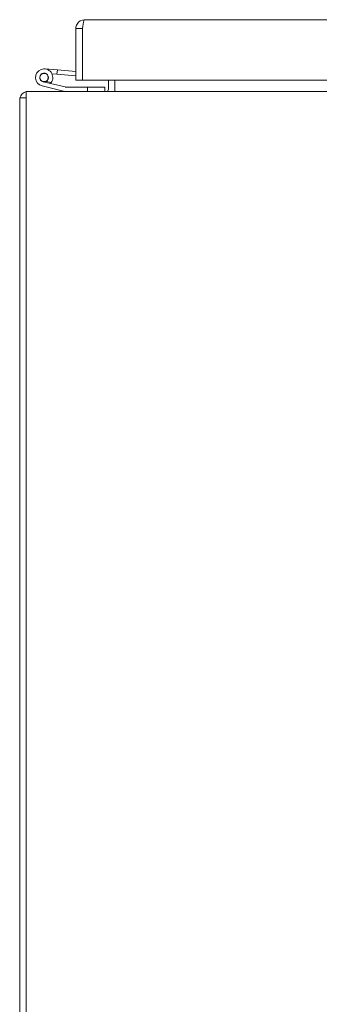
# Model space of a CAD drawing. Header units: inches. Extents: x 10 to 331, y 10 to 212.
# Tile 14 of 145: x 32 to 36, y 36 to 51. Entities that reach past the tile are written whole.
import ezdxf

# ---------------------------------------------------------------- set-up
doc = ezdxf.new("R2010")
doc.units = ezdxf.units.IN
doc.header["$LTSCALE"] = 20
doc.header["$MEASUREMENT"] = 0
doc.layers.add('Visible (ANSI)', color=7, linetype='Continuous', lineweight=5)

msp = doc.modelspace()

# ---------------------------------------------------------------- linework, layer by layer
at = {"layer": 'Visible (ANSI)'}
for p, q in [((32.818, 50.697), (61.068, 50.697)), ((32.693, 50.572), (32.693, 49.822)), ((32.787, 50.572), (32.693, 50.572)), ((32.787, 50.572), (32.787, 49.822)), ((32.788, 49.822), (32.788, 50.572)), ((32.787, 50.441), (32.788, 50.441)), ((32.245, 49.986), (32.425, 49.971)), ((32.425, 49.971), (32.419, 49.911)), ((32.425, 49.971), (32.693, 49.947)), ((32.325, 49.776), (32.22, 49.801)), ((32.263, 49.806), (32.336, 49.789)), ((32.419, 49.911), (32.346, 49.917)), ((32.693, 49.887), (32.419, 49.911)), ((32.787, 49.822), (32.693, 49.822)), ((61.099, 49.822), (32.788, 49.822)), ((33.163, 49.822), (33.163, 49.693)), ((33.256, 49.822), (33.256, 49.693)), ((31.975, 49.662), (61.913, 49.662)), ((31.975, 49.662), (31.975, 49.537)), ((32.533, 49.662), (32.205, 49.74)), ((32.325, 49.776), (32.54, 49.725)), ((32.543, 49.724), (32.859, 49.724)), ((33.109, 49.724), (32.859, 49.724)), ((32.859, 49.724), (32.859, 49.662)), ((33.109, 49.662), (33.109, 49.724)), ((33.256, 49.693), (33.256, 49.662)), ((31.975, 49.568), (31.881, 49.568)), ((31.881, 49.568), (31.881, 25.631)), ((31.975, 25.662), (31.975, 49.537))]:
    msp.add_line(p, q, dxfattribs=at)
msp.add_circle((32.234, 49.862), 0.06, dxfattribs=at)
for centre, radius, start, end in [((32.234, 49.862), 0.125, 324.2594, 256.5948), ((32.234, 49.862), 0.0625, 297.1289, 256.5931), ((32.234, 49.862), 0.0625, 256.5931, 297.1289), ((32.784, 49.942), 0.0625, 272.2924, 272.9414), ((32.006, 49.537), 0.125, 104.4834, 165.5166), ((32.234, 49.862), 0.125, 316.5931, 324.2594), ((32.234, 49.862), 0.125, 316.5895, 316.5931), ((32.536, 49.677), 0.015, 256.5948, 270), ((32.543, 49.739), 0.015, 256.5948, 270), ((33.131, 49.693), 0.0312, 270, 0), ((33.131, 49.693), 0.125, 345.5166, 0)]:
    msp.add_arc(centre, radius, start, end, dxfattribs=at)
for points, knots in [([(32.818, 50.697), (32.774, 50.697), (32.732, 50.673), (32.71, 50.635), (32.699, 50.616), (32.693, 50.594), (32.693, 50.572)], [0, 0, 0, 0, 1.04908, 1.04908, 1.04908, 1.570796, 1.570796, 1.570796, 1.570796]), ([(32.788, 50.572), (32.794, 50.616), (32.801, 50.659), (32.808, 50.681), (32.811, 50.692), (32.815, 50.697), (32.818, 50.697)], [0, 0, 0, 0, 1.04908, 1.04908, 1.04908, 1.570796, 1.570796, 1.570796, 1.570796]), ([(32.79, 50.585), (32.788, 50.582), (32.787, 50.578), (32.787, 50.575), (32.787, 50.574), (32.787, 50.573), (32.787, 50.572)], [1.1535244, 1.1535244, 1.1535244, 1.1535244, 1.4834748, 1.4834748, 1.4834748, 1.5707963, 1.5707963, 1.5707963, 1.5707963])]:
    msp.add_open_spline(points, degree=3, knots=knots, dxfattribs=at)

doc.saveas('drawing.dxf')
